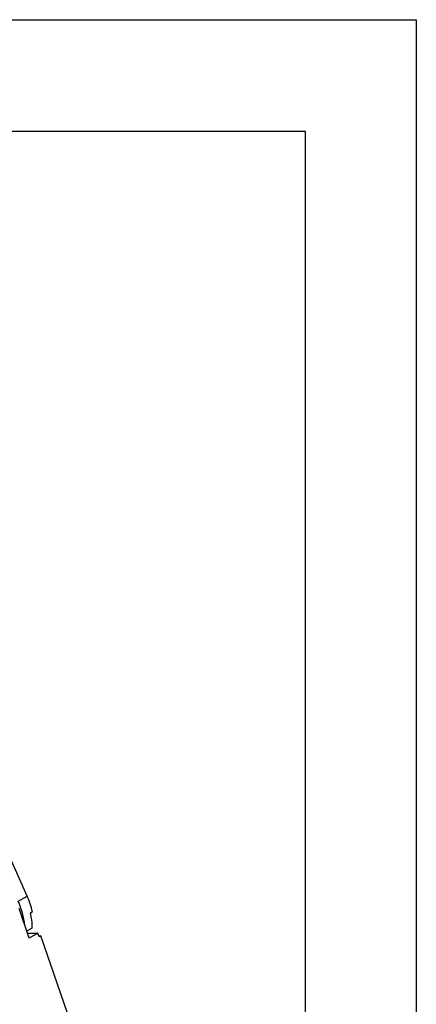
# Model space of a CAD drawing. Header units: millimetres. Extents: x 0 to 1816, y 0 to 1403.
# Tile 14 of 14: x 1669 to 1816, y 1038 to 1403. Entities that reach past the tile are written whole.
import ezdxf

# ---------------------------------------------------------------- set-up
doc = ezdxf.new("R2010")
doc.units = ezdxf.units.MM
doc.header["$LTSCALE"] = 6.5
doc.layers.add('TEXT', color=140, linetype='Continuous', lineweight=25)

msp = doc.modelspace()

# ---------------------------------------------------------------- linework, layer by layer
at = {"color": 7, "linetype": 'Continuous'}
for p, q in [((0.02, 1403.37), (1816.12, 1403.37)), ((1816.12, 1403.37), (1816.12, 0.02))]:
    msp.add_line(p, q, dxfattribs=at)
for p, q in [((1671.67, 1078.34), (1658.99, 1106.8)), ((1668.35, 1076.42), (1671.67, 1078.34)), ((1672.46, 1062.73), (1668.73, 1073.68)), ((1672.94, 1072.11), (1673.65, 1072.52)), ((1671.55, 1065.41), (1673.61, 1066.6)), ((1671.82, 1064.61), (1675.65, 1064.57)), ((1675.65, 1064.57), (1672.46, 1062.73)), ((1676.11, 1063.2), (1675.65, 1064.57)), ((1675.97, 1063.62), (1676.82, 1063.61)), ((1676.82, 1063.61), (1676.11, 1063.2)), ((1686.62, 1034.85), (1676.82, 1063.61))]:
    msp.add_line(p, q)
for centre, radius, start, end in [((1642.08, 1065.06), 32.43, 13.305, 24.1747), ((1641.41, 1064.03), 29.65, 6.5662, 24.692), ((1649.37, 1066.46), 24.23, 0.325, 13.4831)]:
    msp.add_arc(centre, radius, start, end)
at = {"layer": 'TEXT'}
for p, q in [((41.27, 1362.08), (1774.83, 1362.08)), ((1774.83, 1362.08), (1774.83, 41.27))]:
    msp.add_line(p, q, dxfattribs=at)

doc.saveas('drawing.dxf')
